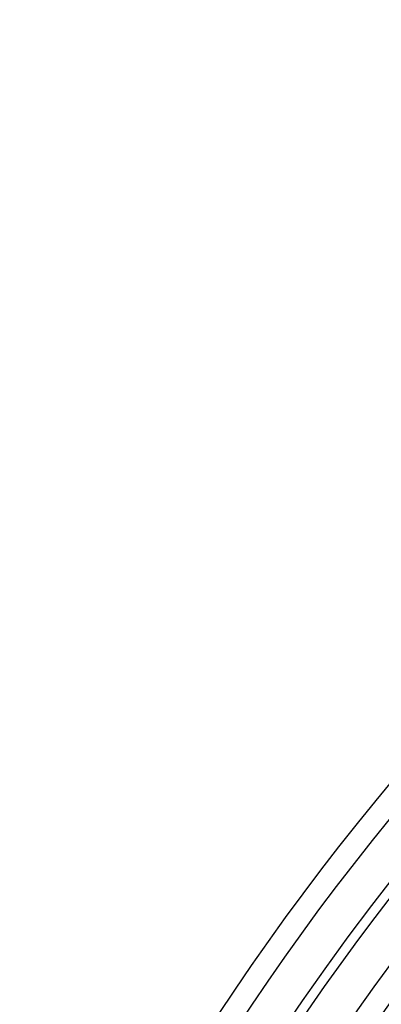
# Model space of a CAD drawing. Header units: millimetres. Extents: x -288 to 288, y -288 to 288.
# Tile 12 of 58: x -229 to -192, y 138 to 237. Entities that reach past the tile are written whole.
import ezdxf

# ---------------------------------------------------------------- set-up
doc = ezdxf.new("R2010")
doc.units = ezdxf.units.MM
doc.layers.add('MAIN-1', color=7, linetype='Continuous')
doc.layers.add('MAIN-2', color=7, linetype='Continuous')

msp = doc.modelspace()

# ---------------------------------------------------------------- linework, layer by layer
at = {"layer": 'MAIN-1'}
for radius, start in [(249.73, 136.47253), (247.47, 136.56993), (242.5, 136.60213), (238.43, 136.59045), (236.17, 136.64511), (227.13, 136.66997), (224.87, 136.72778), (209.502, 136.85458), (207.242, 136.8748)]:
    msp.add_arc((0, 0), radius, start, 180.00002, dxfattribs=at)
at = {"layer": 'MAIN-2'}
for radius, start, end in [(243.5, 0, 180.00002), (227, 89.99998, 179.99998), (226, 89.99998, 179.99998)]:
    msp.add_arc((0, 0), radius, start, end, dxfattribs=at)

doc.saveas('drawing.dxf')
